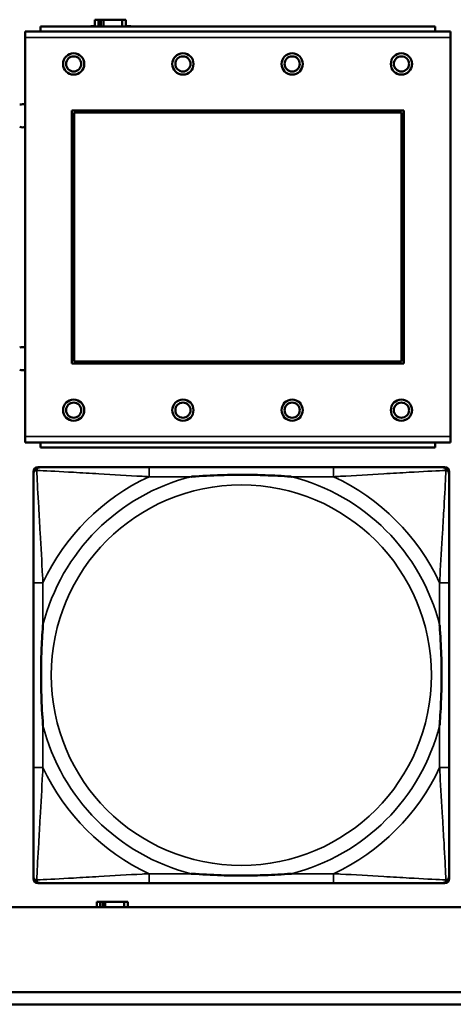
# Model space of a CAD drawing. Header units: inches. Extents: x 1.9 to 64.4, y 1.6 to 69.2.
# Tile 120 of 256: x 30.949 to 31.663, y 44.952 to 46.573. Entities that reach past the tile are written whole.
import ezdxf

# ---------------------------------------------------------------- set-up
doc = ezdxf.new("R2010")
doc.units = ezdxf.units.IN
doc.header["$MEASUREMENT"] = 0
doc.layers.add('Visible (ANSI)', color=7, linetype='Continuous', lineweight=50)
doc.layers.add('Visible Narrow (ANSI)', color=7, linetype='Continuous', lineweight=35)

msp = doc.modelspace()

# ---------------------------------------------------------------- linework, layer by layer
at = {"layer": 'Visible (ANSI)'}
for p, q in [((31.0784, 46.5726), (31.0726, 46.5726)), ((31.0726, 46.5726), (31.0726, 46.5614)), ((31.0784, 46.5726), (31.0824, 46.5726)), ((31.0784, 46.5614), (31.0784, 46.5726)), ((31.0824, 46.5614), (31.0824, 46.5726)), ((31.0824, 46.5726), (31.0865, 46.5726)), ((31.0865, 46.5726), (31.0865, 46.5614)), ((31.0865, 46.5726), (31.1177, 46.5726)), ((31.1177, 46.5726), (31.1177, 46.5614)), ((31.1236, 46.5726), (31.1177, 46.5726)), ((31.1236, 46.5614), (31.1236, 46.5726)), ((31.6331, 46.5614), (30.9831, 46.5614)), ((30.9831, 46.5534), (30.9831, 46.5614)), ((31.0661, 46.5614), (31.0661, 46.5621)), ((31.0661, 46.5621), (31.0726, 46.5621)), ((31.1236, 46.5621), (31.1317, 46.5621)), ((31.1317, 46.5621), (31.1317, 46.5614)), ((31.6331, 46.5614), (31.6331, 46.5534)), ((31.6586, 46.5534), (30.9576, 46.5534)), ((30.9576, 46.5434), (30.9576, 46.5534)), ((30.9576, 46.5434), (30.9576, 45.8864)), ((31.6586, 46.5534), (31.6586, 46.5434)), ((31.6586, 45.8864), (31.6586, 46.5434)), ((31.0346, 46.0064), (31.0346, 46.4234)), ((31.0346, 46.4234), (31.5816, 46.4234)), ((31.0382, 46.4198), (31.578, 46.4198)), ((31.0382, 46.01), (31.0382, 46.4198)), ((31.578, 46.4198), (31.578, 46.01)), ((31.5816, 46.4234), (31.5816, 46.0064)), ((31.5816, 46.0064), (31.0346, 46.0064)), ((31.578, 46.01), (31.0382, 46.01)), ((30.9576, 45.8764), (30.9576, 45.8864)), ((30.9576, 45.8764), (31.6586, 45.8764)), ((30.9831, 45.8764), (30.9831, 45.8684)), ((31.6331, 45.8684), (31.6331, 45.8764)), ((31.6586, 45.8864), (31.6586, 45.8764)), ((31.6331, 45.8684), (30.9831, 45.8684)), ((30.9713, 45.1589), (30.9713, 45.8281)), ((30.9792, 45.836), (30.9831, 45.836)), ((31.4658, 45.836), (31.1618, 45.836)), ((31.6445, 45.836), (31.6484, 45.836)), ((31.6563, 45.8281), (31.6563, 45.8242)), ((30.9713, 45.6455), (30.9713, 45.3415)), ((31.6563, 45.3415), (31.6563, 45.6455)), ((31.6563, 45.1628), (31.6563, 45.1589)), ((31.6484, 45.151), (30.9792, 45.151)), ((31.1618, 45.151), (31.4658, 45.151)), ((31.0814, 45.1206), (31.0756, 45.1206)), ((31.0756, 45.1206), (31.0756, 45.1116)), ((31.0814, 45.1206), (31.0854, 45.1206)), ((31.0814, 45.1116), (31.0814, 45.1206)), ((31.0854, 45.1116), (31.0854, 45.1206)), ((31.0854, 45.1206), (31.0895, 45.1206)), ((31.0895, 45.1206), (31.0895, 45.1116)), ((31.0895, 45.1206), (31.1207, 45.1206)), ((31.1207, 45.1206), (31.1207, 45.1116)), ((31.1266, 45.1206), (31.1207, 45.1206)), ((31.1266, 45.1116), (31.1266, 45.1206)), ((45.17, 45.1116), (22.395, 45.1116)), ((22.395, 44.9716), (33.1875, 44.9716)), ((33.1875, 44.9516), (22.395, 44.9516))]:
    msp.add_line(p, q, dxfattribs=at)
for centre, radius in [((31.0376, 46.4998), 0.0175), ((31.0376, 46.4998), 0.0125), ((31.2176, 46.4998), 0.0175), ((31.2176, 46.4998), 0.0125), ((31.3976, 46.4998), 0.0175), ((31.3976, 46.4998), 0.0125), ((31.5776, 46.4998), 0.0175), ((31.5776, 46.4998), 0.0125), ((31.0376, 45.9298), 0.0175), ((31.0376, 45.9298), 0.0125), ((31.2176, 45.9298), 0.0175), ((31.2176, 45.9298), 0.0125), ((31.3976, 45.9298), 0.0175), ((31.3976, 45.9298), 0.0125), ((31.5776, 45.9298), 0.0175), ((31.5776, 45.9298), 0.0125)]:
    msp.add_circle(centre, radius, dxfattribs=at)
for centre, radius, start, end in [((30.9533, 46.4144), 0.019, 76.7339, 104.1352), ((30.9533, 46.4144), 0.019, 255.8648, 283.2661), ((30.9533, 46.0144), 0.019, 76.7339, 104.1352), ((30.9533, 46.0144), 0.019, 255.8648, 283.2661), ((30.9792, 45.8281), 0.00787, 90, 180), ((30.9831, 45.8242), 0.0118, 90, 180), ((31.6445, 45.8242), 0.0118, 0, 90), ((31.6484, 45.8281), 0.00787, 0, 90), ((30.9831, 45.1628), 0.0118, 180, 270), ((31.6445, 45.1628), 0.0118, 270, 360), ((30.9792, 45.1589), 0.00787, 180, 270), ((31.6484, 45.1589), 0.00787, 270, 0)]:
    msp.add_arc(centre, radius, start, end, dxfattribs=at)
for points, knots in [([(31.1618, 45.836), (31.1583, 45.836), (31.1547, 45.836), (31.1511, 45.836), (31.1179, 45.836), (31.0842, 45.836), (31.0533, 45.836), (31.0264, 45.836), (31.0008, 45.836), (30.9874, 45.836), (30.9858, 45.836), (30.9843, 45.836), (30.9831, 45.836)], [0, 0, 0, 0, 0.0272471, 0.0272471, 0.0272471, 0.2790553, 0.2790553, 0.2790553, 0.4988354, 0.4988354, 0.4988354, 0.5252205, 0.5252205, 0.5252205, 0.5252205]), ([(31.6445, 45.836), (31.6296, 45.836), (31.588, 45.836), (31.5474, 45.836), (31.5208, 45.836), (31.493, 45.836), (31.4658, 45.836)], [-0.5252205, -0.5252205, -0.5252205, -0.5252205, -0.20743, -0.20743, -0.20743, 0, 0, 0, 0]), ([(30.9713, 45.8242), (30.9713, 45.8093), (30.9713, 45.7677), (30.9713, 45.7271), (30.9713, 45.7005), (30.9713, 45.6727), (30.9713, 45.6455)], [-0.5252205, -0.5252205, -0.5252205, -0.5252205, -0.20743, -0.20743, -0.20743, 0, 0, 0, 0]), ([(31.2311, 45.8203), (31.2315, 45.8203), (31.2319, 45.8203), (31.2484, 45.8216), (31.2645, 45.8224), (31.2875, 45.8231), (31.2942, 45.8233), (31.3033, 45.8234), (31.3058, 45.8234), (31.3099, 45.8234), (31.3115, 45.8234), (31.3146, 45.8234), (31.3161, 45.8234), (31.3197, 45.8234), (31.3218, 45.8234), (31.3279, 45.8234), (31.3321, 45.8233), (31.3418, 45.8231), (31.3474, 45.8229), (31.3672, 45.8222), (31.3812, 45.8214), (31.3957, 45.8203), (31.3961, 45.8203), (31.3966, 45.8203)], [-0.416114, -0.416114, -0.416114, -0.416114, -0.4127691, -0.4127691, -0.2896446, -0.2896446, -0.2388934, -0.2388934, -0.2201881, -0.2201881, -0.2080204, -0.2080204, -0.196499, -0.196499, -0.1809939, -0.1809939, -0.149741, -0.149741, -0.1073162, -0.1073162, 0, 0, 0.0033356, 0.0033356, 0.0033356, 0.0033356]), ([(31.6563, 45.6455), (31.6563, 45.649), (31.6563, 45.6526), (31.6563, 45.6562), (31.6563, 45.6894), (31.6563, 45.7231), (31.6563, 45.754), (31.6563, 45.7809), (31.6563, 45.8065), (31.6563, 45.8199), (31.6563, 45.8215), (31.6563, 45.823), (31.6563, 45.8242)], [0, 0, 0, 0, 0.0272471, 0.0272471, 0.0272471, 0.2790553, 0.2790553, 0.2790553, 0.4988354, 0.4988354, 0.4988354, 0.5252205, 0.5252205, 0.5252205, 0.5252205]), ([(30.987, 45.4108), (30.987, 45.4112), (30.987, 45.4116), (30.9857, 45.4281), (30.9849, 45.4442), (30.9842, 45.4671), (30.984, 45.4738), (30.9839, 45.483), (30.9839, 45.4855), (30.9839, 45.4896), (30.9839, 45.4912), (30.9839, 45.4943), (30.9839, 45.4958), (30.9839, 45.4994), (30.9839, 45.5015), (30.9839, 45.5076), (30.984, 45.5118), (30.9842, 45.5215), (30.9844, 45.5271), (30.9851, 45.5469), (30.9859, 45.5609), (30.987, 45.5754), (30.987, 45.5758), (30.987, 45.5762)], [-0.416114, -0.416114, -0.416114, -0.416114, -0.4127691, -0.4127691, -0.2896446, -0.2896446, -0.2388934, -0.2388934, -0.2201881, -0.2201881, -0.2080204, -0.2080204, -0.196499, -0.196499, -0.1809939, -0.1809939, -0.149741, -0.149741, -0.1073162, -0.1073162, 0, 0, 0.0033356, 0.0033356, 0.0033356, 0.0033356]), ([(31.6406, 45.5762), (31.6406, 45.5758), (31.6406, 45.5754), (31.6419, 45.5589), (31.6427, 45.5428), (31.6435, 45.5199), (31.6436, 45.5132), (31.6437, 45.504), (31.6437, 45.5015), (31.6437, 45.4974), (31.6438, 45.4958), (31.6438, 45.4927), (31.6438, 45.4912), (31.6437, 45.4876), (31.6437, 45.4856), (31.6437, 45.4794), (31.6436, 45.4752), (31.6434, 45.4655), (31.6432, 45.4599), (31.6425, 45.4402), (31.6417, 45.4261), (31.6406, 45.4116), (31.6406, 45.4112), (31.6406, 45.4108)], [-0.416114, -0.416114, -0.416114, -0.416114, -0.4127691, -0.4127691, -0.2896446, -0.2896446, -0.2388934, -0.2388934, -0.2201881, -0.2201881, -0.2080204, -0.2080204, -0.196499, -0.196499, -0.1809939, -0.1809939, -0.149741, -0.149741, -0.1073162, -0.1073162, 0, 0, 0.0033356, 0.0033356, 0.0033356, 0.0033356]), ([(30.9713, 45.3415), (30.9713, 45.3143), (30.9713, 45.2865), (30.9713, 45.2599), (30.9713, 45.2193), (30.9713, 45.1777), (30.9713, 45.1628)], [3.9382945, 3.9382945, 3.9382945, 3.9382945, 4.1457245, 4.1457245, 4.1457245, 4.463515, 4.463515, 4.463515, 4.463515]), ([(31.6563, 45.1628), (31.6563, 45.1777), (31.6563, 45.2193), (31.6563, 45.2599), (31.6563, 45.2865), (31.6563, 45.3143), (31.6563, 45.3415)], [-0.5252205, -0.5252205, -0.5252205, -0.5252205, -0.20743, -0.20743, -0.20743, 0, 0, 0, 0]), ([(31.3966, 45.1667), (31.3961, 45.1667), (31.3957, 45.1667), (31.3812, 45.1656), (31.3672, 45.1648), (31.3474, 45.1641), (31.3418, 45.1639), (31.3321, 45.1637), (31.3279, 45.1636), (31.3218, 45.1636), (31.3197, 45.1636), (31.3161, 45.1636), (31.3146, 45.1636), (31.3115, 45.1636), (31.3099, 45.1636), (31.3058, 45.1636), (31.3033, 45.1636), (31.2942, 45.1637), (31.2875, 45.1639), (31.2645, 45.1646), (31.2484, 45.1654), (31.2319, 45.1667), (31.2315, 45.1667), (31.2311, 45.1667)], [-0.4149464, -0.4149464, -0.4149464, -0.4149464, -0.41162, -0.41162, -0.3046026, -0.3046026, -0.2622958, -0.2622958, -0.23113, -0.23113, -0.215668, -0.215668, -0.2041787, -0.2041787, -0.1920448, -0.1920448, -0.1733916, -0.1733916, -0.1227817, -0.1227817, 0, 0, 0.0033356, 0.0033356, 0.0033356, 0.0033356]), ([(30.9831, 45.151), (30.998, 45.151), (31.0396, 45.151), (31.0802, 45.151), (31.1068, 45.151), (31.1346, 45.151), (31.1618, 45.151)], [-0.5252205, -0.5252205, -0.5252205, -0.5252205, -0.20743, -0.20743, -0.20743, 0, 0, 0, 0]), ([(31.4658, 45.151), (31.493, 45.151), (31.5208, 45.151), (31.5474, 45.151), (31.588, 45.151), (31.6296, 45.151), (31.6445, 45.151)], [3.9382945, 3.9382945, 3.9382945, 3.9382945, 4.1457245, 4.1457245, 4.1457245, 4.463515, 4.463515, 4.463515, 4.463515])]:
    msp.add_open_spline(points, degree=3, knots=knots, dxfattribs=at)
at = {"layer": 'Visible Narrow (ANSI)'}
for p, q in [((30.9576, 46.5434), (31.6586, 46.5434)), ((31.6586, 45.8864), (30.9576, 45.8864)), ((31.1618, 45.836), (31.1618, 45.8203)), ((31.4658, 45.836), (31.4658, 45.8203)), ((31.1618, 45.8203), (31.2311, 45.8203)), ((31.3966, 45.8203), (31.4658, 45.8203)), ((30.987, 45.6455), (30.9713, 45.6455)), ((30.987, 45.5762), (30.987, 45.6455)), ((31.6563, 45.6455), (31.6406, 45.6455)), ((31.6406, 45.6455), (31.6406, 45.5762)), ((30.987, 45.3415), (30.987, 45.4108)), ((31.6406, 45.4108), (31.6406, 45.3415)), ((30.987, 45.3415), (30.9713, 45.3415)), ((31.6563, 45.3415), (31.6406, 45.3415)), ((31.1618, 45.1667), (31.1618, 45.151)), ((31.2311, 45.1667), (31.1618, 45.1667)), ((31.4658, 45.1667), (31.3966, 45.1667)), ((31.4658, 45.1667), (31.4658, 45.151))]:
    msp.add_line(p, q, dxfattribs=at)
msp.add_circle((31.3138, 45.4935), 0.3133, dxfattribs=at)
for radius, start, end in [(0.3371, 104.2103, 165.7897), (0.3604, 114.9407, 155.0593), (0.3371, 14.2103, 75.7897), (0.3604, 24.9407, 65.0593), (0.3371, 194.2103, 255.7897), (0.3371, 284.2103, 345.7897), (0.3604, 204.9407, 245.0593), (0.3604, 294.9407, 335.0593)]:
    msp.add_arc((31.3138, 45.4935), radius, start, end, dxfattribs=at)
for points, knots in [([(30.9713, 45.8242), (30.9713, 45.8248), (30.9714, 45.8254), (30.9716, 45.8264), (30.9718, 45.8268), (30.9721, 45.8275), (30.9722, 45.8277), (30.9725, 45.8281), (30.9726, 45.8282), (30.9729, 45.8286), (30.9732, 45.8289), (30.9739, 45.8295), (30.9744, 45.8298), (30.9755, 45.8303), (30.976, 45.8306), (30.9766, 45.8307)], [-0.02627331, -0.02627331, -0.02627331, -0.02627331, -0.02158775, -0.02158775, -0.01736415, -0.01736415, -0.0147244, -0.0147244, -0.01307456, -0.01307456, -0.00977487, -0.00977487, -0.00449537, -0.00449537, 0.00012419, 0.00012419, 0.00012419, 0.00012419]), ([(30.9766, 45.8307), (30.9768, 45.8313), (30.977, 45.8319), (30.9775, 45.8329), (30.9778, 45.8334), (30.9784, 45.8341), (30.9787, 45.8344), (30.9791, 45.8347), (30.9792, 45.8348), (30.9796, 45.8351), (30.9799, 45.8352), (30.9805, 45.8355), (30.9809, 45.8357), (30.9819, 45.8359), (30.9825, 45.836), (30.9831, 45.836)], [-0.00012419, -0.00012419, -0.00012419, -0.00012419, 0.00449537, 0.00449537, 0.00977487, 0.00977487, 0.01307456, 0.01307456, 0.0147244, 0.0147244, 0.01736415, 0.01736415, 0.02158775, 0.02158775, 0.02627331, 0.02627331, 0.02627331, 0.02627331]), ([(30.987, 45.6455), (30.9868, 45.6492), (30.9866, 45.653), (30.9851, 45.6803), (30.9837, 45.7045), (30.9815, 45.7424), (30.9807, 45.7564), (30.9787, 45.7916), (30.9776, 45.8118), (30.9768, 45.8272), (30.9767, 45.829), (30.9766, 45.8307)], [0, 0, 0, 0, 0.0278591, 0.0278591, 0.201273, 0.201273, 0.3066357, 0.3066357, 0.475216, 0.475216, 0.5007189, 0.5007189, 0.5007189, 0.5007189]), ([(30.9766, 45.8307), (30.9783, 45.8306), (30.9801, 45.8305), (30.9955, 45.8297), (31.0157, 45.8287), (31.0509, 45.8267), (31.0649, 45.8258), (31.1028, 45.8236), (31.127, 45.8222), (31.1543, 45.8207), (31.1581, 45.8205), (31.1618, 45.8203)], [-0.5007189, -0.5007189, -0.5007189, -0.5007189, -0.475216, -0.475216, -0.3066357, -0.3066357, -0.201273, -0.201273, -0.0278591, -0.0278591, 0, 0, 0, 0]), ([(31.4658, 45.8203), (31.4695, 45.8205), (31.4733, 45.8207), (31.5006, 45.8222), (31.5248, 45.8236), (31.5627, 45.8258), (31.5767, 45.8267), (31.612, 45.8287), (31.6321, 45.8297), (31.6475, 45.8305), (31.6493, 45.8306), (31.651, 45.8307)], [0, 0, 0, 0, 0.0278591, 0.0278591, 0.201273, 0.201273, 0.3066357, 0.3066357, 0.475216, 0.475216, 0.5007189, 0.5007189, 0.5007189, 0.5007189]), ([(31.651, 45.8307), (31.651, 45.829), (31.6509, 45.8272), (31.65, 45.8118), (31.649, 45.7916), (31.647, 45.7564), (31.6461, 45.7424), (31.6439, 45.7045), (31.6425, 45.6803), (31.641, 45.653), (31.6408, 45.6492), (31.6406, 45.6455)], [-0.5007189, -0.5007189, -0.5007189, -0.5007189, -0.475216, -0.475216, -0.3066357, -0.3066357, -0.201273, -0.201273, -0.0278591, -0.0278591, 0, 0, 0, 0]), ([(31.6445, 45.836), (31.6451, 45.836), (31.6457, 45.8359), (31.6467, 45.8357), (31.6471, 45.8355), (31.6478, 45.8352), (31.648, 45.8351), (31.6484, 45.8348), (31.6485, 45.8347), (31.6489, 45.8344), (31.6492, 45.8341), (31.6498, 45.8334), (31.6501, 45.8329), (31.6506, 45.8319), (31.6509, 45.8313), (31.651, 45.8307)], [-0.02627331, -0.02627331, -0.02627331, -0.02627331, -0.02158775, -0.02158775, -0.01736415, -0.01736415, -0.0147244, -0.0147244, -0.01307456, -0.01307456, -0.00977487, -0.00977487, -0.00449537, -0.00449537, 0.00012419, 0.00012419, 0.00012419, 0.00012419]), ([(31.651, 45.8307), (31.6516, 45.8306), (31.6522, 45.8303), (31.6532, 45.8298), (31.6537, 45.8295), (31.6544, 45.8289), (31.6547, 45.8286), (31.655, 45.8282), (31.6551, 45.8281), (31.6554, 45.8277), (31.6555, 45.8275), (31.6558, 45.8268), (31.656, 45.8264), (31.6563, 45.8254), (31.6563, 45.8248), (31.6563, 45.8242)], [-0.00012419, -0.00012419, -0.00012419, -0.00012419, 0.00449537, 0.00449537, 0.00977487, 0.00977487, 0.01307456, 0.01307456, 0.0147244, 0.0147244, 0.01736415, 0.01736415, 0.02158775, 0.02158775, 0.02627331, 0.02627331, 0.02627331, 0.02627331]), ([(30.9766, 45.1563), (30.9767, 45.158), (30.9768, 45.1598), (30.9776, 45.1752), (30.9787, 45.1954), (30.9807, 45.2306), (30.9815, 45.2446), (30.9837, 45.2825), (30.9851, 45.3067), (30.9866, 45.334), (30.9868, 45.3378), (30.987, 45.3415)], [-4.4390134, -4.4390134, -4.4390134, -4.4390134, -4.4135105, -4.4135105, -4.2449302, -4.2449302, -4.1395675, -4.1395675, -3.9661536, -3.9661536, -3.9382945, -3.9382945, -3.9382945, -3.9382945]), ([(31.6406, 45.3415), (31.6408, 45.3378), (31.641, 45.334), (31.6425, 45.3067), (31.6439, 45.2825), (31.6461, 45.2446), (31.647, 45.2306), (31.649, 45.1954), (31.65, 45.1752), (31.6509, 45.1598), (31.651, 45.158), (31.651, 45.1563)], [0, 0, 0, 0, 0.0278591, 0.0278591, 0.201273, 0.201273, 0.3066357, 0.3066357, 0.475216, 0.475216, 0.5007189, 0.5007189, 0.5007189, 0.5007189]), ([(30.9766, 45.1563), (30.976, 45.1564), (30.9755, 45.1567), (30.9744, 45.1572), (30.9739, 45.1575), (30.9732, 45.1581), (30.9729, 45.1584), (30.9726, 45.1588), (30.9725, 45.1589), (30.9722, 45.1593), (30.9721, 45.1595), (30.9718, 45.1602), (30.9716, 45.1606), (30.9714, 45.1616), (30.9713, 45.1622), (30.9713, 45.1628)], [-0.00012419, -0.00012419, -0.00012419, -0.00012419, 0.00449537, 0.00449537, 0.00977487, 0.00977487, 0.01307456, 0.01307456, 0.0147244, 0.0147244, 0.01736415, 0.01736415, 0.02158775, 0.02158775, 0.02627331, 0.02627331, 0.02627331, 0.02627331]), ([(31.1618, 45.1667), (31.1581, 45.1665), (31.1543, 45.1663), (31.127, 45.1648), (31.1028, 45.1634), (31.0649, 45.1612), (31.0509, 45.1603), (31.0157, 45.1584), (30.9955, 45.1573), (30.9801, 45.1565), (30.9783, 45.1564), (30.9766, 45.1563)], [0, 0, 0, 0, 0.0278591, 0.0278591, 0.201273, 0.201273, 0.3066357, 0.3066357, 0.475216, 0.475216, 0.5007189, 0.5007189, 0.5007189, 0.5007189]), ([(31.651, 45.1563), (31.6493, 45.1564), (31.6475, 45.1565), (31.6321, 45.1573), (31.612, 45.1584), (31.5767, 45.1603), (31.5627, 45.1612), (31.5248, 45.1634), (31.5006, 45.1648), (31.4733, 45.1663), (31.4695, 45.1665), (31.4658, 45.1667)], [-4.4390134, -4.4390134, -4.4390134, -4.4390134, -4.4135105, -4.4135105, -4.2449302, -4.2449302, -4.1395675, -4.1395675, -3.9661536, -3.9661536, -3.9382945, -3.9382945, -3.9382945, -3.9382945]), ([(31.6563, 45.1628), (31.6563, 45.1622), (31.6563, 45.1616), (31.656, 45.1606), (31.6558, 45.1602), (31.6555, 45.1595), (31.6554, 45.1593), (31.6551, 45.1589), (31.655, 45.1588), (31.6547, 45.1584), (31.6544, 45.1581), (31.6537, 45.1575), (31.6532, 45.1572), (31.6522, 45.1567), (31.6516, 45.1564), (31.651, 45.1563)], [-0.02627331, -0.02627331, -0.02627331, -0.02627331, -0.02158775, -0.02158775, -0.01736415, -0.01736415, -0.0147244, -0.0147244, -0.01307456, -0.01307456, -0.00977487, -0.00977487, -0.00449537, -0.00449537, 0.00012419, 0.00012419, 0.00012419, 0.00012419]), ([(30.9831, 45.151), (30.9825, 45.151), (30.9819, 45.1511), (30.9809, 45.1513), (30.9805, 45.1515), (30.9799, 45.1518), (30.9796, 45.1519), (30.9792, 45.1522), (30.9791, 45.1523), (30.9787, 45.1526), (30.9784, 45.1529), (30.9778, 45.1536), (30.9775, 45.1541), (30.977, 45.1551), (30.9768, 45.1557), (30.9766, 45.1563)], [-0.02627331, -0.02627331, -0.02627331, -0.02627331, -0.02158775, -0.02158775, -0.01736415, -0.01736415, -0.0147244, -0.0147244, -0.01307456, -0.01307456, -0.00977487, -0.00977487, -0.00449537, -0.00449537, 0.00012419, 0.00012419, 0.00012419, 0.00012419]), ([(31.651, 45.1563), (31.6509, 45.1557), (31.6506, 45.1551), (31.6501, 45.1541), (31.6498, 45.1536), (31.6492, 45.1529), (31.6489, 45.1526), (31.6485, 45.1523), (31.6484, 45.1522), (31.648, 45.1519), (31.6478, 45.1518), (31.6471, 45.1515), (31.6467, 45.1513), (31.6457, 45.1511), (31.6451, 45.151), (31.6445, 45.151)], [-0.00012419, -0.00012419, -0.00012419, -0.00012419, 0.00449537, 0.00449537, 0.00977487, 0.00977487, 0.01307456, 0.01307456, 0.0147244, 0.0147244, 0.01736415, 0.01736415, 0.02158775, 0.02158775, 0.02627331, 0.02627331, 0.02627331, 0.02627331])]:
    msp.add_open_spline(points, degree=3, knots=knots, dxfattribs=at)

doc.saveas('drawing.dxf')
